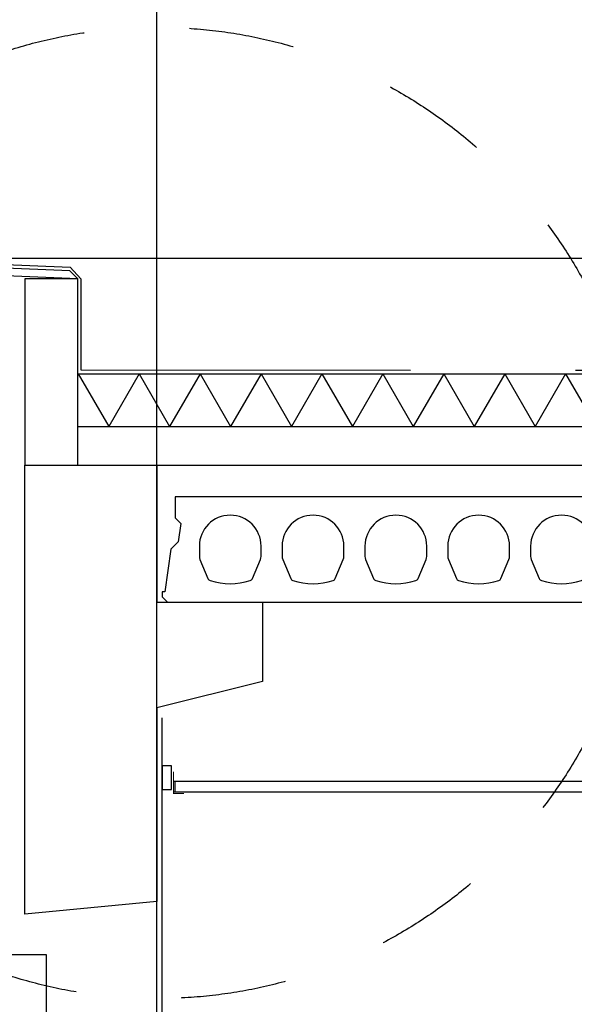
# Model space of a CAD drawing. Extents: x 0 to 140000, y 0 to 84100.
# Tile 35 of 105: x 13404 to 14455, y 31405 to 33271. Entities that reach past the tile are written whole.
import ezdxf

# ---------------------------------------------------------------- set-up
doc = ezdxf.new("R2010")
doc.units = 0
doc.header["$LTSCALE"] = 100
doc.header["$MEASUREMENT"] = 0
for name, pattern in [('B0201', [50, 31.25, -6.25, 6.25, -6.25]), ('B0701', [9.375, 6.25, -3.125]), ('TEGELS', [4, 2, -2])]:
    doc.linetypes.add(name, pattern=pattern)
doc.layers.get('0').update_dxf_attribs({"linetype": 'CONTINUOUS'})
for name, color, linetype in [('AA23----_VLOEREN', 1, 'CONTINUOUS'), ('AL$1A---_ALGEMEEN', 1, 'CONTINUOUS'), ('AL$7A---_STRAMIEN', 42, 'B0201'), ('AL$8A---_HULPLIJNEN', 1, 'CONTINUOUS'), ('AL21----_BUITENWAND', 2, 'CONTINUOUS'), ('AL23----_VLOEREN', 7, 'CONTINUOUS'), ('AL28----_KONSTRUKTIE', 3, 'CONTINUOUS'), ('AL31----_BUITENKOZIJ', 7, 'CONTINUOUS'), ('AL45----_PLAFONDAFW', 7, 'CONTINUOUS'), ('AL47----_DAKAFW', 1, 'CONTINUOUS')]:
    doc.layers.add(name, color=color, linetype=linetype)

# ---------------------------------------------------------------- blocks, each defined once
blk = doc.blocks.new('N110200A_8790002')
blk.add_lwpolyline([(590, 0), (600, 10), (600, 20), (595, 20), (583.485281, 100.60303), (569.343146, 114.745166), (564.393398, 149.393398), (575, 160), (575, 200), (-575, 200), (-575, 160), (-564.393398, 149.393398), (-569.343146, 114.745166), (-583.485281, 100.60303), (-595, 20), (-600, 20), (-600, 10), (-590, 0)], close=True)
for points in [[(-529.5, 106.5), (-529.5, 86.873683, 0.099699), (-528.330573, 81.0672), (-513.225136, 45.08727, 0.216278), (-508.981623, 41.155233, 0.162058), (-433.018377, 41.155233, 0.216278), (-428.774864, 45.08727), (-413.669427, 81.0672, 0.099699), (-412.5, 86.873683), (-412.5, 106.5, 1)], [(-372.5, 106.5), (-372.5, 86.873683, 0.099699), (-371.330573, 81.0672), (-356.225136, 45.08727, 0.216278), (-351.981623, 41.155233, 0.162058), (-276.018377, 41.155233, 0.216278), (-271.774864, 45.08727), (-256.669427, 81.0672, 0.099699), (-255.5, 86.873683), (-255.5, 106.5, 1)], [(-215.5, 106.5), (-215.5, 86.873683, 0.099699), (-214.330573, 81.0672), (-199.225136, 45.08727, 0.216278), (-194.981623, 41.155233, 0.162058), (-119.018377, 41.155233, 0.216278), (-114.774864, 45.08727), (-99.669427, 81.0672, 0.099699), (-98.5, 86.873683), (-98.5, 106.5, 1)], [(-58.5, 106.5), (-58.5, 86.873683, 0.099699), (-57.330573, 81.0672), (-42.225136, 45.08727, 0.216278), (-37.981623, 41.155233, 0.162058), (37.981623, 41.155233, 0.216278), (42.225136, 45.08727), (57.330573, 81.0672, 0.099699), (58.5, 86.873683), (58.5, 106.5, 1)], [(98.5, 106.5), (98.5, 86.873683, 0.099699), (99.669427, 81.0672), (114.774864, 45.08727, 0.216278), (119.018377, 41.155233, 0.162058), (194.981623, 41.155233, 0.216278), (199.225136, 45.08727), (214.330573, 81.0672, 0.099699), (215.5, 86.873683), (215.5, 106.5, 1)], [(255.5, 106.5), (255.5, 86.873683, 0.099699), (256.669427, 81.0672), (271.774864, 45.08727, 0.216278), (276.018377, 41.155233, 0.162058), (351.981623, 41.155233, 0.216278), (356.225136, 45.08727), (371.330573, 81.0672, 0.099699), (372.5, 86.873683), (372.5, 106.5, 1)], [(412.5, 106.5), (412.5, 86.873683, 0.099699), (413.669427, 81.0672), (428.774864, 45.08727, 0.216278), (433.018377, 41.155233, 0.162058), (508.981623, 41.155233, 0.216278), (513.225136, 45.08727), (528.330573, 81.0672, 0.099699), (529.5, 86.873683), (529.5, 106.5, 1)]]:
    blk.add_lwpolyline(points, format="xyb", close=True)
blk = doc.blocks.new('ARC8100')
at = {"color": 0}
for q in [(-57.7, -50), (57.7, -50)]:
    blk.add_line((0, 50), q, dxfattribs=at)

msp = doc.modelspace()

# ---------------------------------------------------------------- linework, layer by layer
at = {"layer": 'AA23----_VLOEREN'}
msp.add_line((13514.6, 32599.9), (13572.3, 32499.9), dxfattribs=at)
at = {"layer": 'AL$1A---_ALGEMEEN', "color": 4, "linetype": 'TEGELS'}
msp.add_circle((13663.6, 32336), 920.5, dxfattribs=at)
at = {"layer": 'AL$7A---_STRAMIEN'}
msp.add_line((13663.6, 10529.3), (13663.6, 34422.7), dxfattribs=at)
at = {"layer": 'AL$8A---_HULPLIJNEN'}
for p, q in [((13270.1, 32818.8), (19290, 32818.8)), ((13673.6, 31597.9), (13673.6, 31947.8))]:
    msp.add_line(p, q, dxfattribs=at)
at = {"layer": 'AL21----_BUITENWAND'}
msp.add_lwpolyline([(13413.6, 32740.1), (13413.6, 32426.4), (13513.6, 32426.4), (13513.6, 32740.1), (13513.6, 32779.8), (13413.6, 32779.8)], close=True, dxfattribs=at)
msp.add_lwpolyline([(13413.6, 32740.1), (13413.6, 32426.4), (13513.6, 32426.4), (13513.6, 32740.1), (13513.6, 32779.8), (13413.6, 32779.8)], close=True, dxfattribs=at)
at = {"layer": 'AL23----_VLOEREN'}
msp.add_line((13663.6, 32426.4), (19290, 32426.3), dxfattribs=at)
for points in [[(13513.6, 32599.9), (19290.8, 32599.8)], [(13513.6, 32499.9), (19290.8, 32499.8)]]:
    msp.add_lwpolyline(points, dxfattribs=at)
at = {"layer": 'AL28----_KONSTRUKTIE', "color": 1}
msp.add_line((13673.6, 29834), (13673.6, 31816.2), dxfattribs=at)
at = {"layer": 'AL28----_KONSTRUKTIE'}
msp.add_lwpolyline([(13863.6, 32016.7), (13663.6, 31966.7), (13663.6, 31599.7), (13413.6, 31575.7), (13413.6, 31609.3), (13413.6, 31609.3), (13413.6, 32426.7), (13413.6, 32426.7), (13413.6, 32426.7), (13663.6, 32426.7), (13663.6, 32166.7), (13863.6, 32166.7)], close=True, dxfattribs=at)
at = {"layer": 'AL31----_BUITENKOZIJ', "linetype": 'CONTINUOUS'}
msp.add_lwpolyline([(13454.1, 31498.7), (13199.1, 31498.7), (13199.1, 31373.7), (13454.1, 31373.7)], close=True, dxfattribs=at)
at = {"layer": 'AL45----_PLAFONDAFW'}
for p, q in [((19262.4, 31826.7), (13694.9, 31826.7)), ((13698.2, 31806.7), (13698.2, 31826.7)), ((19262.4, 31806.7), (13694.9, 31806.7))]:
    msp.add_line(p, q, dxfattribs=at)
msp.add_lwpolyline([(13673.6, 31811.7), (13691.6, 31811.7), (13691.6, 31856.7), (13673.6, 31856.7)], close=True, dxfattribs=at)
at = {"layer": 'AL45----_PLAFONDAFW', "const_width": 2}
msp.add_lwpolyline([(13694.9, 31845.8), (13694.9, 31804.1), (13714.9, 31804.1)], dxfattribs=at)
at = {"layer": 'AL47----_DAKAFW', "color": 7, "linetype": 'B0701'}
for p, q in [((13269.4, 32811.7), (13499.1, 32801.7)), ((13519.6, 32780), (13499.1, 32801.7)), ((13519.6, 32780), (13519.6, 32606.9)), ((13519.6, 32606.9), (19290.7, 32606.3))]:
    msp.add_line(p, q, dxfattribs=at)
at = {"layer": 'AL47----_DAKAFW', "color": 7}
for p, q in [((13498.6, 32794.8), (13269.3, 32804.8)), ((13513.6, 32779.8), (13269.3, 32789.8)), ((13513.6, 32779.8), (13498.6, 32794.8))]:
    msp.add_line(p, q, dxfattribs=at)
at = {"layer": 'AL47----_DAKAFW'}
msp.add_line((13491.2, 32779.8), (13491.2, 32780.5), dxfattribs=at)

# ---------------------------------------------------------------- block references
at = {"layer": 'AA23----_VLOEREN', "rotation": 359.9993766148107}
for p in [(13630.1, 32549.9), (13745.5, 32549.9), (13861, 32549.9), (13976.5, 32549.9), (14092, 32549.9), (14207.4, 32549.9), (14322.9, 32549.9), (14438.4, 32549.9)]:
    msp.add_blockref('ARC8100', p, dxfattribs=at)
at = {"layer": 'AL23----_VLOEREN'}
msp.add_blockref('N110200A_8790002', (14273.6, 32166.7), dxfattribs=at)

doc.saveas('drawing.dxf')
